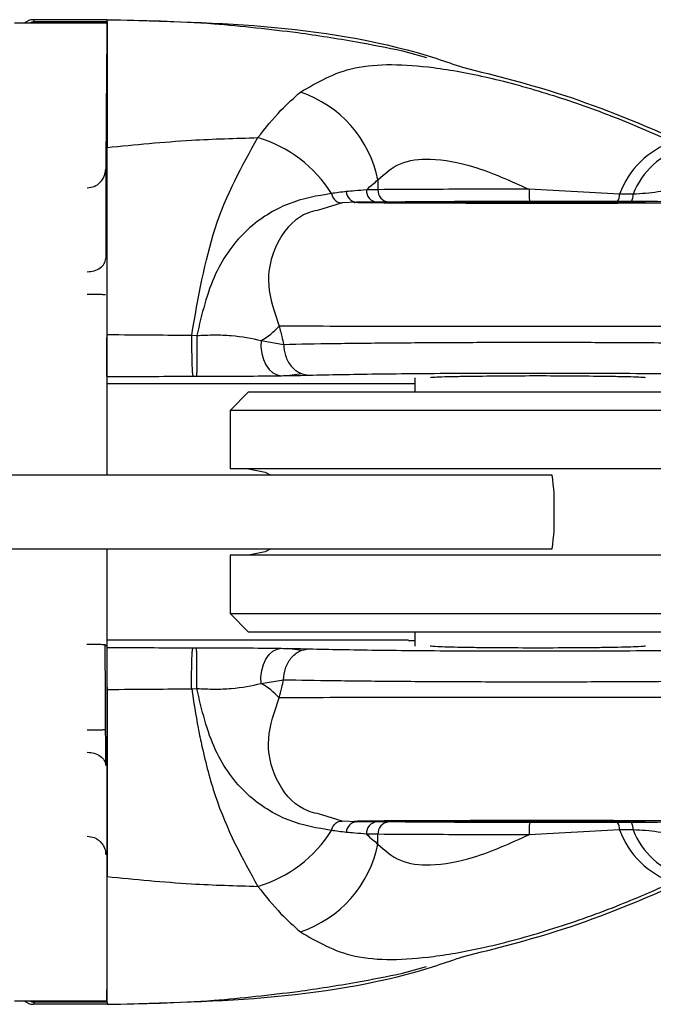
# Model space of a CAD drawing. Header units: millimetres. Extents: x 331 to 1877, y 276 to 806.
# Tile 5 of 10: x 1739 to 1749, y 309 to 325. Entities that reach past the tile are written whole.
import ezdxf

# ---------------------------------------------------------------- set-up
doc = ezdxf.new("R2010")
doc.units = ezdxf.units.MM
doc.header["$LTSCALE"] = 10

msp = doc.modelspace()

# ---------------------------------------------------------------- linework, layer by layer
at = {"color": 7, "linetype": 'Continuous', "lineweight": 25}
for p, q in [((1740.402, 325.233), (1738.902, 325.233)), ((1739.136, 325.276), (1739.127, 325.274)), ((1739.136, 325.276), (1739.128, 325.275)), ((1740.404, 325.289), (1739.204, 325.289)), ((1740.404, 325.289), (1739.206, 325.289)), ((1740.404, 325.252), (1739.223, 325.252)), ((1739.223, 325.233), (1739.223, 325.252)), ((1740.402, 325.233), (1740.402, 317.896)), ((1745.203, 324.785), (1745.593, 324.678)), ((1740.383, 322.862), (1740.383, 321.412)), ((1744.805, 322.687), (1744.805, 322.529)), ((1748.731, 322.458), (1747.26, 322.536)), ((1744.454, 322.325), (1744.221, 322.314)), ((1744.404, 322.333), (1744.674, 322.328)), ((1744.791, 322.327), (1744.674, 322.326)), ((1744.979, 322.329), (1744.791, 322.327)), ((1745.246, 322.331), (1744.979, 322.329)), ((1744.221, 322.314), (1743.893, 322.211)), ((1741.779, 320.166), (1741.862, 320.162)), ((1742.907, 320.081), (1743.273, 320.018)), ((1743.334, 319.51), (1743.562, 319.543)), ((1745.404, 319.473), (1745.404, 319.246)), ((1745.304, 319.376), (1740.402, 319.376)), ((1745.304, 319.376), (1745.304, 319.384)), ((1745.304, 319.384), (1745.404, 319.384)), ((1742.704, 319.246), (1742.404, 318.946)), ((1742.704, 319.246), (1752.104, 319.246)), ((1742.404, 318.946), (1742.404, 317.996)), ((1752.404, 318.946), (1742.404, 318.946)), ((1747.633, 317.896), (719.342, 317.896)), ((1752.404, 317.996), (1742.404, 317.996)), ((719.342, 316.696), (1747.633, 316.696)), ((1740.402, 316.696), (1740.402, 309.358)), ((1742.404, 316.596), (1742.404, 315.646)), ((1752.404, 316.596), (1742.404, 316.596)), ((1742.404, 315.646), (1742.704, 315.346)), ((1742.404, 315.646), (1752.404, 315.646)), ((1752.104, 315.346), (1742.704, 315.346)), ((1745.404, 315.346), (1745.404, 315.118)), ((1740.374, 315.144), (1740.386, 315.118)), ((1745.304, 315.216), (1740.402, 315.216)), ((1745.304, 315.216), (1745.304, 315.207)), ((1745.304, 315.207), (1745.404, 315.207)), ((1743.562, 315.048), (1743.334, 315.081)), ((1742.907, 314.51), (1743.273, 314.573)), ((1741.779, 314.425), (1741.862, 314.429)), ((1744.221, 312.277), (1743.893, 312.38)), ((1744.454, 312.267), (1744.221, 312.277)), ((1744.674, 312.263), (1744.404, 312.258)), ((1744.791, 312.264), (1744.674, 312.265)), ((1744.979, 312.262), (1744.791, 312.264)), ((1745.246, 312.26), (1744.979, 312.262)), ((1748.731, 312.133), (1747.26, 312.055)), ((1744.805, 311.904), (1744.805, 312.062)), ((1745.203, 309.806), (1745.593, 309.914)), ((1738.902, 309.358), (1740.402, 309.358)), ((1739.127, 309.317), (1739.136, 309.315)), ((1739.128, 309.316), (1739.136, 309.315)), ((1740.404, 309.302), (1739.204, 309.302)), ((1740.404, 309.302), (1739.206, 309.302)), ((1739.223, 309.358), (1739.223, 309.339)), ((1740.404, 309.339), (1739.223, 309.339))]:
    msp.add_line(p, q, dxfattribs=at)
at = {"color": 7, "linetype": 'Continuous', "lineweight": 25, "flags": 128}
for points in [[(1740.402, 325.053), (1740.391, 323.773), (1740.383, 322.862)], [(1744.805, 322.529), (1744.698, 322.528), (1744.618, 322.527)], [(1742.907, 320.081), (1742.905, 319.975), (1742.918, 319.87), (1742.946, 319.772), (1742.986, 319.684), (1743.038, 319.611), (1743.099, 319.556), (1743.166, 319.521), (1743.236, 319.509)], [(1742.704, 317.996), (1742.971, 317.942), (1743.064, 317.896)], [(1743.064, 316.696), (1742.971, 316.649), (1742.704, 316.596)], [(1742.907, 314.51), (1742.905, 314.616), (1742.918, 314.721), (1742.946, 314.819), (1742.986, 314.907), (1743.038, 314.98), (1743.099, 315.035), (1743.166, 315.07), (1743.236, 315.082)], [(1744.805, 312.062), (1744.698, 312.063), (1744.618, 312.064)]]:
    msp.add_lwpolyline(points, dxfattribs=at)
at = {"color": 7, "linetype": 'Continuous', "lineweight": 25}
for centre, radius, start, end in [((1739.206, 325.089), 0.2, 90.0229, 133.9432), ((1739.224, 325.051), 0.201, 90.1468, 115.3556), ((1742.943, 322.311), 1.9, 11.4053, 71.5025), ((1742.249, 321.334), 2.128, 32.1447, 73.4825), ((1750.051, 321.977), 1.405, 108.8209, 159.9551), ((1750.168, 321.975), 1.309, 107.338, 158.4144), ((1744.471, 322.504), 0.18, 182.1733, 264.6958), ((1744.806, 322.515), 0.189, 176.3652, 265.4238), ((1744.994, 322.517), 0.189, 176.3645, 265.423), ((1748.323, 322.487), 1.064, 177.3466, 188.1423), ((1748.55, 322.438), 0.181, 325.519, 6.2733), ((1748.748, 322.437), 0.203, 330.1512, 5.4404), ((1742.381, 321.045), 1.098, 298.5847, 318.206), ((1744.769, 317.445), 2.9, 357.0428, 8.9363), ((1744.769, 317.146), 2.9, 351.0637, 2.9572), ((1742.381, 313.546), 1.098, 41.794, 61.4153), ((1744.471, 312.087), 0.18, 95.3042, 177.8267), ((1744.806, 312.076), 0.189, 94.5762, 183.6348), ((1744.994, 312.074), 0.189, 94.577, 183.6355), ((1748.323, 312.104), 1.064, 171.8577, 182.6534), ((1748.55, 312.153), 0.181, 353.7267, 34.481), ((1748.748, 312.154), 0.203, 354.5596, 29.8488), ((1742.249, 313.257), 2.128, 286.5175, 327.8553), ((1750.051, 312.614), 1.405, 200.0449, 251.1791), ((1750.168, 312.616), 1.309, 201.5856, 252.662), ((1742.943, 312.28), 1.9, 288.4975, 348.5947), ((1739.206, 309.502), 0.2, 226.0568, 269.9771), ((1739.224, 309.54), 0.201, 244.6444, 269.8532)]:
    msp.add_arc(centre, radius, start, end, dxfattribs=at)
for points, knots in [([(1739.206, 325.289), (1739.206, 325.289), (1739.205, 325.289), (1739.204, 325.289), (1739.204, 325.289)], [0, 0, 0, 0, 0.5722492, 1, 1, 1, 1]), ([(1739.223, 325.252), (1739.22, 325.262), (1739.214, 325.281), (1739.209, 325.286), (1739.206, 325.289)], [0, 0, 0, 0, 0.54285, 1, 1, 1, 1]), ([(1740.404, 325.252), (1740.404, 325.263), (1740.404, 325.282), (1740.404, 325.287), (1740.404, 325.289)], [0, 0, 0, 0, 0.559993, 1, 1, 1, 1]), ([(1740.404, 325.289), (1742.228, 325.248), (1744.202, 325.204), (1746.041, 324.564), (1746.18, 324.516)], [0, 0, 0, 0, 0.92456, 1, 1, 1, 1]), ([(1740.404, 325.289), (1740.404, 325.289), (1740.404, 325.289), (1740.404, 325.289), (1740.404, 325.289)], [0, 0, 0, 0, 0.56, 1, 1, 1, 1]), ([(1740.404, 325.289), (1740.984, 325.278), (1742.02, 325.259), (1743.049, 325.135), (1743.502, 325.08)], [0, 0, 0, 0, 0.5599773, 1, 1, 1, 1]), ([(1743.502, 325.08), (1743.821, 325.034), (1744.391, 324.95), (1744.955, 324.835), (1745.203, 324.785)], [0, 0, 0, 0, 0.5599953, 1, 1, 1, 1]), ([(1743.546, 324.113), (1743.816, 324.272), (1744.365, 324.595), (1745.5, 324.564), (1746.611, 324.361), (1747.591, 324.089), (1748.616, 323.733), (1749.262, 323.453), (1749.597, 323.307)], [0, 0, 0, 0, 0.212879, 0.432396, 0.565184, 0.707205, 0.84765, 1, 1, 1, 1]), ([(1746.18, 324.516), (1746.725, 324.38), (1747.955, 324.072), (1749.124, 323.576), (1749.775, 323.3)], [0, 0, 0, 0, 0.442605, 1, 1, 1, 1]), ([(1742.854, 323.374), (1742.977, 323.53), (1743.201, 323.81), (1743.439, 324.019), (1743.546, 324.113)], [0, 0, 0, 0, 0.553747, 1, 1, 1, 1]), ([(1740.404, 323.214), (1740.86, 323.259), (1741.675, 323.341), (1742.494, 323.364), (1742.854, 323.374)], [0, 0, 0, 0, 0.560335, 1, 1, 1, 1]), ([(1741.779, 320.166), (1741.885, 320.773), (1742.108, 322.04), (1742.598, 322.917), (1742.854, 323.374)], [0, 0, 0, 0, 0.478759, 1, 1, 1, 1]), ([(1744.805, 322.687), (1744.917, 322.789), (1745.137, 322.989), (1745.683, 323.056), (1746.411, 322.918), (1746.958, 322.672), (1747.26, 322.536)], [0, 0, 0, 0, 0.2164664, 0.4271625, 0.6835184, 1, 1, 1, 1]), ([(1740.083, 322.561), (1740.122, 322.565), (1740.2, 322.574), (1740.299, 322.644), (1740.369, 322.743), (1740.378, 322.823), (1740.383, 322.862)], [0, 0, 0, 0, 0.246838, 0.49644, 0.747767, 1, 1, 1, 1]), ([(1744.618, 322.527), (1744.652, 322.559), (1744.714, 322.614), (1744.777, 322.665), (1744.805, 322.687)], [0, 0, 0, 0, 0.557266, 1, 1, 1, 1]), ([(1744.291, 322.497), (1744.249, 322.493), (1744.171, 322.485), (1744.088, 322.472), (1744.05, 322.466)], [0, 0, 0, 0, 0.54312, 1, 1, 1, 1]), ([(1744.618, 322.527), (1744.556, 322.521), (1744.451, 322.512), (1744.337, 322.501), (1744.291, 322.497)], [0, 0, 0, 0, 0.595364, 1, 1, 1, 1]), ([(1747.26, 322.536), (1746.982, 322.536), (1746.427, 322.536), (1745.513, 322.534), (1745.074, 322.531), (1744.805, 322.529)], [0, 0, 0, 0, 0.280592, 0.56118, 1, 1, 1, 1]), ([(1750.328, 322.6), (1750.121, 322.593), (1749.797, 322.583), (1749.341, 322.48), (1749.086, 322.464), (1748.951, 322.456)], [0, 0, 0, 0, 0.452847, 0.710631, 1, 1, 1, 1]), ([(1744.05, 322.466), (1743.82, 322.429), (1743.376, 322.358), (1742.645, 321.918), (1742.097, 321.163), (1741.943, 320.508), (1741.862, 320.162)], [0, 0, 0, 0, 0.2521138, 0.4843267, 0.7277206, 1, 1, 1, 1]), ([(1744.05, 322.466), (1744.057, 322.445), (1744.07, 322.4), (1744.113, 322.348), (1744.165, 322.315), (1744.203, 322.314), (1744.221, 322.314)], [0, 0, 0, 0, 0.241476, 0.49917, 0.757319, 1, 1, 1, 1]), ([(1744.987, 322.312), (1744.777, 322.314), (1744.358, 322.318), (1744.422, 322.322), (1744.454, 322.325)], [0, 0, 0, 0, 0.499951, 1, 1, 1, 1]), ([(1744.674, 322.326), (1744.649, 322.326), (1744.579, 322.325), (1744.502, 322.325), (1744.454, 322.325)], [0, 0, 0, 0, 0.369958, 1, 1, 1, 1]), ([(1747.269, 322.336), (1747.011, 322.336), (1746.494, 322.336), (1745.752, 322.334), (1745.418, 322.332), (1745.246, 322.331)], [0, 0, 0, 0, 0.327084, 0.65417, 1, 1, 1, 1]), ([(1745.654, 322.322), (1745.677, 322.323), (1745.713, 322.325), (1745.931, 322.327), (1746.157, 322.328), (1746.436, 322.329), (1746.843, 322.331), (1747.404, 322.331), (1747.964, 322.331), (1748.371, 322.329), (1748.65, 322.328), (1748.876, 322.327), (1749.094, 322.325), (1749.13, 322.323), (1749.154, 322.322)], [0, 0, 0, 0, 0.1197272, 0.1850245, 0.2500166, 0.314807, 0.3802744, 0.5, 0.6197257, 0.6850784, 0.749984, 0.8148621, 0.8802728, 1, 1, 1, 1]), ([(1749.154, 322.322), (1749.13, 322.321), (1749.094, 322.319), (1748.876, 322.317), (1748.65, 322.315), (1748.371, 322.314), (1747.964, 322.313), (1747.404, 322.312), (1746.843, 322.313), (1746.436, 322.314), (1746.157, 322.315), (1745.931, 322.317), (1745.713, 322.319), (1745.677, 322.321), (1745.654, 322.322)], [0, 0, 0, 0, 0.119727, 0.185024, 0.250017, 0.314807, 0.380274, 0.5, 0.619726, 0.685078, 0.749984, 0.814862, 0.880273, 1, 1, 1, 1]), ([(1748.7, 322.336), (1748.485, 322.336), (1748.012, 322.336), (1747.532, 322.336), (1747.269, 322.336)], [0, 0, 0, 0, 0.4528142, 1, 1, 1, 1]), ([(1748.925, 322.336), (1748.884, 322.336), (1748.808, 322.336), (1748.733, 322.336), (1748.7, 322.336)], [0, 0, 0, 0, 0.549902, 1, 1, 1, 1]), ([(1748.951, 322.456), (1748.91, 322.456), (1748.837, 322.457), (1748.764, 322.458), (1748.731, 322.458)], [0, 0, 0, 0, 0.549408, 1, 1, 1, 1]), ([(1750.525, 322.333), (1750.176, 322.334), (1749.635, 322.334), (1749.111, 322.335), (1748.925, 322.336)], [0, 0, 0, 0, 0.64585, 1, 1, 1, 1]), ([(1743.893, 322.211), (1743.792, 322.188), (1743.491, 322.12), (1743.123, 321.68), (1742.964, 321.002), (1743.124, 320.536), (1743.2, 320.313)], [0, 0, 0, 0, 0.157905, 0.466954, 0.74581, 1, 1, 1, 1]), ([(1749.704, 322.312), (1749.59, 322.311), (1749.241, 322.309), (1748.274, 322.306), (1747.048, 322.306), (1745.832, 322.308), (1745.268, 322.311), (1744.987, 322.312)], [0, 0, 0, 0, 0.108785, 0.331623, 0.554425, 0.777212, 1, 1, 1, 1]), ([(1740.081, 320.831), (1740.119, 320.831), (1740.177, 320.831), (1740.246, 320.83), (1740.294, 320.83), (1740.333, 320.83), (1740.37, 320.829), (1740.377, 320.829), (1740.381, 320.829)], [0, 0, 0, 0, 0.239544, 0.368415, 0.499996, 0.631577, 0.76045, 1, 1, 1, 1]), ([(1751.374, 320.312), (1751.094, 320.311), (1750.543, 320.309), (1749.478, 320.307), (1748.351, 320.306), (1747.207, 320.306), (1746.076, 320.306), (1744.987, 320.308), (1743.965, 320.31), (1743.459, 320.312), (1743.2, 320.313)], [0, 0, 0, 0, 0.131764, 0.259021, 0.381768, 0.500002, 0.615878, 0.737838, 0.865881, 1, 1, 1, 1]), ([(1743.2, 320.313), (1743.214, 320.258), (1743.239, 320.16), (1743.263, 320.061), (1743.273, 320.018)], [0, 0, 0, 0, 0.566301, 1, 1, 1, 1]), ([(1740.398, 319.498), (1740.398, 319.501), (1740.399, 319.507), (1740.4, 319.552), (1740.401, 319.62), (1740.402, 319.712), (1740.402, 319.821), (1740.403, 319.94), (1740.403, 320.062), (1740.403, 320.139), (1740.404, 320.178)], [0, 0, 0, 0, 0.1215637, 0.2436148, 0.3690695, 0.4958651, 0.6228776, 0.7502283, 0.8751945, 1, 1, 1, 1]), ([(1740.404, 320.178), (1740.656, 320.175), (1741.114, 320.171), (1741.572, 320.168), (1741.779, 320.166)], [0, 0, 0, 0, 0.550285, 1, 1, 1, 1]), ([(1741.779, 320.166), (1741.778, 320.132), (1741.777, 320.06), (1741.778, 319.944), (1741.779, 319.824), (1741.782, 319.711), (1741.785, 319.616), (1741.79, 319.549), (1741.795, 319.508), (1741.798, 319.502), (1741.8, 319.499)], [0, 0, 0, 0, 0.112628, 0.235228, 0.365509, 0.500001, 0.634492, 0.764773, 0.887372, 1, 1, 1, 1]), ([(1741.862, 320.162), (1741.862, 320.128), (1741.862, 320.057), (1741.862, 319.941), (1741.862, 319.822), (1741.861, 319.71), (1741.861, 319.616), (1741.86, 319.549), (1741.858, 319.508), (1741.858, 319.502), (1741.857, 319.499)], [0, 0, 0, 0, 0.112275, 0.234513, 0.364489, 0.498802, 0.6333, 0.763798, 0.88681, 1, 1, 1, 1]), ([(1741.862, 320.162), (1741.958, 320.166), (1742.149, 320.174), (1742.527, 320.163), (1742.754, 320.114), (1742.907, 320.081)], [0, 0, 0, 0, 0.243738, 0.487719, 1, 1, 1, 1]), ([(1743.273, 320.018), (1743.533, 320.023), (1744.041, 320.033), (1745.049, 320.043), (1746.122, 320.05), (1747.235, 320.053), (1748.357, 320.051), (1749.459, 320.045), (1750.505, 320.036), (1751.052, 320.027), (1751.331, 320.022)], [0, 0, 0, 0, 0.133121, 0.26083, 0.383124, 0.500002, 0.618123, 0.74083, 0.868123, 1, 1, 1, 1]), ([(1743.274, 320.018), (1743.279, 319.955), (1743.289, 319.859), (1743.34, 319.743), (1743.394, 319.663), (1743.46, 319.599), (1743.555, 319.536), (1743.635, 319.525), (1743.686, 319.518)], [0, 0, 0, 0, 0.239591, 0.368445, 0.499997, 0.631549, 0.760405, 1, 1, 1, 1]), ([(1740.398, 319.498), (1740.655, 319.498), (1741.122, 319.498), (1741.589, 319.499), (1741.8, 319.499)], [0, 0, 0, 0, 0.549964, 1, 1, 1, 1]), ([(1741.8, 319.499), (1741.81, 319.499), (1741.83, 319.499), (1741.849, 319.499), (1741.857, 319.499)], [0, 0, 0, 0, 0.559554, 1, 1, 1, 1]), ([(1741.857, 319.499), (1741.987, 319.499), (1742.248, 319.499), (1742.738, 319.502), (1743.039, 319.506), (1743.236, 319.509)], [0, 0, 0, 0, 0.256476, 0.513861, 1, 1, 1, 1]), ([(1743.236, 319.509), (1743.326, 319.51), (1743.492, 319.513), (1743.626, 319.516), (1743.686, 319.518)], [0, 0, 0, 0, 0.545107, 1, 1, 1, 1]), ([(1743.686, 319.518), (1744.026, 319.525), (1744.706, 319.539), (1746.177, 319.551), (1747.847, 319.553), (1749.614, 319.545), (1750.497, 319.53), (1750.938, 319.522)], [0, 0, 0, 0, 0.186603, 0.373552, 0.56049, 0.780373, 1, 1, 1, 1]), ([(1749.154, 319.473), (1749.144, 319.476), (1749.124, 319.48), (1748.977, 319.487), (1748.769, 319.492), (1748.442, 319.497), (1747.981, 319.502), (1747.404, 319.505), (1746.826, 319.502), (1746.365, 319.497), (1746.038, 319.492), (1745.83, 319.487), (1745.683, 319.48), (1745.663, 319.476), (1745.654, 319.473)], [0, 0, 0, 0, 0.07751, 0.150765, 0.219762, 0.284499, 0.400693, 0.5, 0.599296, 0.715486, 0.780224, 0.849224, 0.922484, 1, 1, 1, 1]), ([(1740.074, 315.149), (1740.113, 315.149), (1740.191, 315.149), (1740.29, 315.147), (1740.36, 315.146), (1740.37, 315.144), (1740.374, 315.144)], [0, 0, 0, 0, 0.2491985, 0.4998767, 0.7506154, 1, 1, 1, 1]), ([(1740.381, 313.762), (1740.38, 314.017), (1740.377, 314.477), (1740.375, 314.938), (1740.374, 315.144)], [0, 0, 0, 0, 0.553533, 1, 1, 1, 1]), ([(1740.398, 315.093), (1740.655, 315.093), (1741.122, 315.093), (1741.589, 315.092), (1741.8, 315.092)], [0, 0, 0, 0, 0.549964, 1, 1, 1, 1]), ([(1740.398, 315.093), (1740.398, 315.09), (1740.399, 315.084), (1740.4, 315.039), (1740.401, 314.971), (1740.402, 314.879), (1740.402, 314.77), (1740.403, 314.651), (1740.403, 314.529), (1740.403, 314.452), (1740.404, 314.414)], [0, 0, 0, 0, 0.1215637, 0.2436148, 0.3690695, 0.4958651, 0.6228776, 0.7502283, 0.8751945, 1, 1, 1, 1]), ([(1741.779, 314.425), (1741.778, 314.459), (1741.777, 314.531), (1741.778, 314.648), (1741.779, 314.769), (1741.782, 314.881), (1741.785, 314.976), (1741.79, 315.043), (1741.795, 315.083), (1741.798, 315.089), (1741.8, 315.092)], [0, 0, 0, 0, 0.113334, 0.23653, 0.367214, 0.501847, 0.636194, 0.766071, 0.888075, 1, 1, 1, 1]), ([(1741.8, 315.092), (1741.81, 315.092), (1741.83, 315.092), (1741.849, 315.092), (1741.857, 315.092)], [0, 0, 0, 0, 0.559554, 1, 1, 1, 1]), ([(1741.857, 315.092), (1741.987, 315.092), (1742.248, 315.092), (1742.738, 315.089), (1743.039, 315.085), (1743.236, 315.082)], [0, 0, 0, 0, 0.256476, 0.513861, 1, 1, 1, 1]), ([(1741.862, 314.429), (1741.862, 314.463), (1741.862, 314.534), (1741.862, 314.651), (1741.862, 314.77), (1741.861, 314.882), (1741.861, 314.976), (1741.86, 315.043), (1741.858, 315.083), (1741.858, 315.089), (1741.857, 315.092)], [0, 0, 0, 0, 0.112941, 0.235742, 0.366098, 0.500545, 0.634908, 0.765026, 0.887476, 1, 1, 1, 1]), ([(1743.236, 315.082), (1743.326, 315.081), (1743.492, 315.078), (1743.626, 315.075), (1743.686, 315.073)], [0, 0, 0, 0, 0.545107, 1, 1, 1, 1]), ([(1743.273, 314.573), (1743.279, 314.635), (1743.288, 314.729), (1743.338, 314.843), (1743.39, 314.924), (1743.456, 314.989), (1743.553, 315.054), (1743.634, 315.066), (1743.686, 315.073)], [0, 0, 0, 0, 0.234194, 0.361442, 0.492412, 0.624489, 0.754923, 1, 1, 1, 1]), ([(1743.686, 315.073), (1744.026, 315.066), (1744.706, 315.052), (1746.177, 315.04), (1747.847, 315.038), (1749.614, 315.046), (1750.497, 315.061), (1750.938, 315.069)], [0, 0, 0, 0, 0.186603, 0.373552, 0.56049, 0.780373, 1, 1, 1, 1]), ([(1749.154, 315.118), (1749.13, 315.114), (1749.094, 315.108), (1748.876, 315.101), (1748.65, 315.096), (1748.371, 315.092), (1747.964, 315.088), (1747.404, 315.086), (1746.843, 315.088), (1746.436, 315.092), (1746.157, 315.096), (1745.931, 315.101), (1745.713, 315.108), (1745.677, 315.114), (1745.654, 315.118)], [0, 0, 0, 0, 0.119735, 0.185148, 0.250027, 0.314932, 0.380282, 0.5, 0.619718, 0.685183, 0.749972, 0.814965, 0.880265, 1, 1, 1, 1]), ([(1741.862, 314.429), (1741.958, 314.425), (1742.149, 314.417), (1742.527, 314.428), (1742.754, 314.477), (1742.907, 314.51)], [0, 0, 0, 0, 0.243738, 0.487719, 1, 1, 1, 1]), ([(1743.2, 314.278), (1743.214, 314.333), (1743.239, 314.431), (1743.263, 314.53), (1743.273, 314.573)], [0, 0, 0, 0, 0.566301, 1, 1, 1, 1]), ([(1743.273, 314.573), (1743.533, 314.568), (1744.041, 314.558), (1745.049, 314.548), (1746.122, 314.541), (1747.235, 314.539), (1748.357, 314.54), (1749.459, 314.546), (1750.505, 314.555), (1751.052, 314.564), (1751.331, 314.569)], [0, 0, 0, 0, 0.133121, 0.26083, 0.383124, 0.500002, 0.618123, 0.74083, 0.868123, 1, 1, 1, 1]), ([(1740.404, 314.414), (1740.656, 314.416), (1741.114, 314.42), (1741.572, 314.423), (1741.779, 314.425)], [0, 0, 0, 0, 0.550285, 1, 1, 1, 1]), ([(1741.779, 314.425), (1741.811, 314.211), (1741.85, 313.955), (1741.9, 313.704), (1741.909, 313.658), (1741.91, 313.653), (1741.911, 313.652), (1741.911, 313.652), (1741.911, 313.651), (1741.912, 313.644), (1741.924, 313.589), (1741.996, 313.258), (1742.236, 312.331), (1742.601, 311.673), (1742.854, 311.217)], [0, 0, 0, 0, 0.16742, 0.200994, 0.204144, 0.204932, 0.205109, 0.205121, 0.2052, 0.205839, 0.210923, 0.250293, 0.479491, 1, 1, 1, 1]), ([(1744.05, 312.125), (1743.82, 312.162), (1743.376, 312.233), (1742.645, 312.673), (1742.097, 313.428), (1741.943, 314.083), (1741.862, 314.429)], [0, 0, 0, 0, 0.252114, 0.484327, 0.727721, 1, 1, 1, 1]), ([(1743.893, 312.38), (1743.792, 312.403), (1743.491, 312.472), (1743.123, 312.912), (1742.964, 313.589), (1743.124, 314.056), (1743.2, 314.278)], [0, 0, 0, 0, 0.157905, 0.466954, 0.74581, 1, 1, 1, 1]), ([(1751.374, 314.279), (1751.094, 314.28), (1750.543, 314.282), (1749.478, 314.284), (1748.351, 314.285), (1747.207, 314.285), (1746.076, 314.285), (1744.987, 314.283), (1743.965, 314.281), (1743.459, 314.279), (1743.2, 314.278)], [0, 0, 0, 0, 0.131764, 0.259021, 0.381768, 0.500002, 0.615878, 0.737838, 0.865881, 1, 1, 1, 1]), ([(1740.081, 313.76), (1740.119, 313.76), (1740.177, 313.761), (1740.246, 313.761), (1740.294, 313.761), (1740.333, 313.761), (1740.37, 313.762), (1740.377, 313.762), (1740.381, 313.762)], [0, 0, 0, 0, 0.239548, 0.368419, 0.5, 0.631581, 0.760452, 1, 1, 1, 1]), ([(1740.383, 313.179), (1740.383, 313.218), (1740.383, 313.297), (1740.383, 313.442), (1740.382, 313.598), (1740.381, 313.707), (1740.381, 313.762)], [0, 0, 0, 0, 0.249337, 0.499875, 0.750899, 1, 1, 1, 1]), ([(1744.05, 312.125), (1744.057, 312.146), (1744.071, 312.191), (1744.113, 312.243), (1744.165, 312.276), (1744.203, 312.277), (1744.221, 312.277)], [0, 0, 0, 0, 0.242057, 0.5, 0.757943, 1, 1, 1, 1]), ([(1744.987, 312.279), (1744.777, 312.277), (1744.358, 312.273), (1744.422, 312.269), (1744.454, 312.267)], [0, 0, 0, 0, 0.499951, 1, 1, 1, 1]), ([(1744.674, 312.265), (1744.649, 312.265), (1744.579, 312.266), (1744.502, 312.266), (1744.454, 312.267)], [0, 0, 0, 0, 0.369958, 1, 1, 1, 1]), ([(1749.704, 312.279), (1749.59, 312.28), (1749.241, 312.282), (1748.274, 312.285), (1747.048, 312.285), (1745.832, 312.283), (1745.268, 312.28), (1744.987, 312.279)], [0, 0, 0, 0, 0.108785, 0.331623, 0.554425, 0.777212, 1, 1, 1, 1]), ([(1747.269, 312.255), (1747.011, 312.255), (1746.494, 312.255), (1745.752, 312.257), (1745.418, 312.259), (1745.246, 312.26)], [0, 0, 0, 0, 0.327084, 0.65417, 1, 1, 1, 1]), ([(1749.154, 312.269), (1749.127, 312.27), (1749.075, 312.273), (1748.67, 312.275), (1748.091, 312.276), (1747.404, 312.277), (1746.716, 312.276), (1746.137, 312.275), (1745.732, 312.273), (1745.68, 312.27), (1745.654, 312.269)], [0, 0, 0, 0, 0.125001, 0.250001, 0.375001, 0.5, 0.624999, 0.749999, 0.874999, 1, 1, 1, 1]), ([(1745.654, 312.269), (1745.68, 312.268), (1745.732, 312.266), (1746.137, 312.264), (1746.716, 312.262), (1747.404, 312.262), (1748.091, 312.262), (1748.67, 312.264), (1749.075, 312.266), (1749.127, 312.268), (1749.154, 312.269)], [0, 0, 0, 0, 0.125001, 0.250001, 0.375001, 0.5, 0.624999, 0.749999, 0.874999, 1, 1, 1, 1]), ([(1748.7, 312.255), (1748.485, 312.255), (1748.012, 312.255), (1747.532, 312.255), (1747.269, 312.255)], [0, 0, 0, 0, 0.4528142, 1, 1, 1, 1]), ([(1748.925, 312.256), (1748.884, 312.255), (1748.808, 312.255), (1748.733, 312.255), (1748.7, 312.255)], [0, 0, 0, 0, 0.549902, 1, 1, 1, 1]), ([(1750.525, 312.258), (1750.176, 312.257), (1749.635, 312.257), (1749.111, 312.256), (1748.925, 312.256)], [0, 0, 0, 0, 0.64585, 1, 1, 1, 1]), ([(1744.291, 312.094), (1744.249, 312.098), (1744.171, 312.106), (1744.088, 312.119), (1744.05, 312.125)], [0, 0, 0, 0, 0.54312, 1, 1, 1, 1]), ([(1744.618, 312.064), (1744.556, 312.07), (1744.451, 312.08), (1744.337, 312.09), (1744.291, 312.094)], [0, 0, 0, 0, 0.595364, 1, 1, 1, 1]), ([(1748.951, 312.135), (1748.91, 312.135), (1748.837, 312.134), (1748.764, 312.133), (1748.731, 312.133)], [0, 0, 0, 0, 0.549408, 1, 1, 1, 1]), ([(1750.328, 311.991), (1750.121, 311.998), (1749.797, 312.008), (1749.341, 312.111), (1749.086, 312.127), (1748.951, 312.135)], [0, 0, 0, 0, 0.452847, 0.710631, 1, 1, 1, 1]), ([(1740.083, 312.031), (1740.121, 312.026), (1740.178, 312.02), (1740.248, 311.983), (1740.303, 311.938), (1740.347, 311.878), (1740.377, 311.804), (1740.381, 311.755), (1740.383, 311.729)], [0, 0, 0, 0, 0.238253, 0.364869, 0.496275, 0.691675, 0.831802, 1, 1, 1, 1]), ([(1744.618, 312.064), (1744.652, 312.033), (1744.714, 311.977), (1744.777, 311.926), (1744.805, 311.904)], [0, 0, 0, 0, 0.557266, 1, 1, 1, 1]), ([(1747.26, 312.055), (1746.982, 312.055), (1746.427, 312.055), (1745.513, 312.057), (1745.074, 312.06), (1744.805, 312.062)], [0, 0, 0, 0, 0.280592, 0.56118, 1, 1, 1, 1]), ([(1744.805, 311.904), (1744.917, 311.802), (1745.137, 311.602), (1745.683, 311.535), (1746.411, 311.673), (1746.958, 311.919), (1747.26, 312.055)], [0, 0, 0, 0, 0.2164664, 0.4271625, 0.6835184, 1, 1, 1, 1]), ([(1740.404, 311.377), (1740.86, 311.332), (1741.675, 311.25), (1742.494, 311.227), (1742.854, 311.217)], [0, 0, 0, 0, 0.560335, 1, 1, 1, 1]), ([(1743.546, 310.478), (1743.816, 310.319), (1744.365, 309.996), (1745.485, 310.026), (1746.592, 310.225), (1747.608, 310.505), (1748.651, 310.871), (1749.295, 311.152), (1749.597, 311.284)], [0, 0, 0, 0, 0.212882, 0.432404, 0.55751, 0.707209, 0.862394, 1, 1, 1, 1]), ([(1746.18, 310.075), (1746.725, 310.211), (1747.955, 310.519), (1749.124, 311.015), (1749.775, 311.291)], [0, 0, 0, 0, 0.442605, 1, 1, 1, 1]), ([(1742.854, 311.217), (1742.977, 311.061), (1743.201, 310.781), (1743.439, 310.572), (1743.546, 310.478)], [0, 0, 0, 0, 0.553747, 1, 1, 1, 1]), ([(1740.404, 309.302), (1742.228, 309.343), (1744.202, 309.387), (1746.041, 310.027), (1746.18, 310.075)], [0, 0, 0, 0, 0.92456, 1, 1, 1, 1]), ([(1743.502, 309.511), (1743.821, 309.557), (1744.391, 309.641), (1744.955, 309.756), (1745.203, 309.806)], [0, 0, 0, 0, 0.5599953, 1, 1, 1, 1]), ([(1740.404, 309.302), (1740.984, 309.313), (1742.02, 309.332), (1743.049, 309.456), (1743.502, 309.511)], [0, 0, 0, 0, 0.559977, 1, 1, 1, 1]), ([(1739.206, 309.302), (1739.206, 309.302), (1739.205, 309.302), (1739.204, 309.302), (1739.204, 309.302)], [0, 0, 0, 0, 0.5722492, 1, 1, 1, 1]), ([(1739.223, 309.339), (1739.22, 309.329), (1739.214, 309.31), (1739.209, 309.305), (1739.206, 309.302)], [0, 0, 0, 0, 0.54285, 1, 1, 1, 1]), ([(1740.404, 309.339), (1740.404, 309.328), (1740.404, 309.309), (1740.404, 309.304), (1740.404, 309.302)], [0, 0, 0, 0, 0.559993, 1, 1, 1, 1]), ([(1740.404, 309.302), (1740.404, 309.302), (1740.404, 309.302), (1740.404, 309.302), (1740.404, 309.302)], [0, 0, 0, 0, 0.56, 1, 1, 1, 1])]:
    msp.add_open_spline(points, degree=3, knots=knots, dxfattribs=at)
for points in [[(1740.404, 325.252), (1740.403, 325.247), (1740.403, 325.237), (1740.403, 325.19), (1740.402, 325.127), (1740.402, 325.078), (1740.402, 325.053)], [(1740.404, 325.252), (1740.404, 325.098), (1740.404, 324.791), (1740.404, 323.739), (1740.404, 323.213)], [(1740.404, 320.178), (1740.404, 320.744), (1740.404, 321.878), (1740.404, 322.768), (1740.404, 323.214)], [(1740.083, 321.196), (1740.122, 321.199), (1740.2, 321.205), (1740.299, 321.255), (1740.369, 321.327), (1740.378, 321.384), (1740.383, 321.412)], [(1740.404, 314.414), (1740.404, 313.847), (1740.404, 312.713), (1740.404, 311.823), (1740.404, 311.378)], [(1740.083, 313.395), (1740.122, 313.392), (1740.2, 313.386), (1740.299, 313.336), (1740.369, 313.264), (1740.378, 313.207), (1740.383, 313.179)], [(1740.404, 309.339), (1740.404, 309.493), (1740.404, 309.8), (1740.404, 310.852), (1740.404, 311.378)], [(1740.404, 309.339), (1740.403, 309.344), (1740.403, 309.354), (1740.403, 309.401), (1740.402, 309.464), (1740.402, 309.513), (1740.402, 309.538)]]:
    msp.add_open_spline(points, degree=3, dxfattribs=at)

doc.saveas('drawing.dxf')
